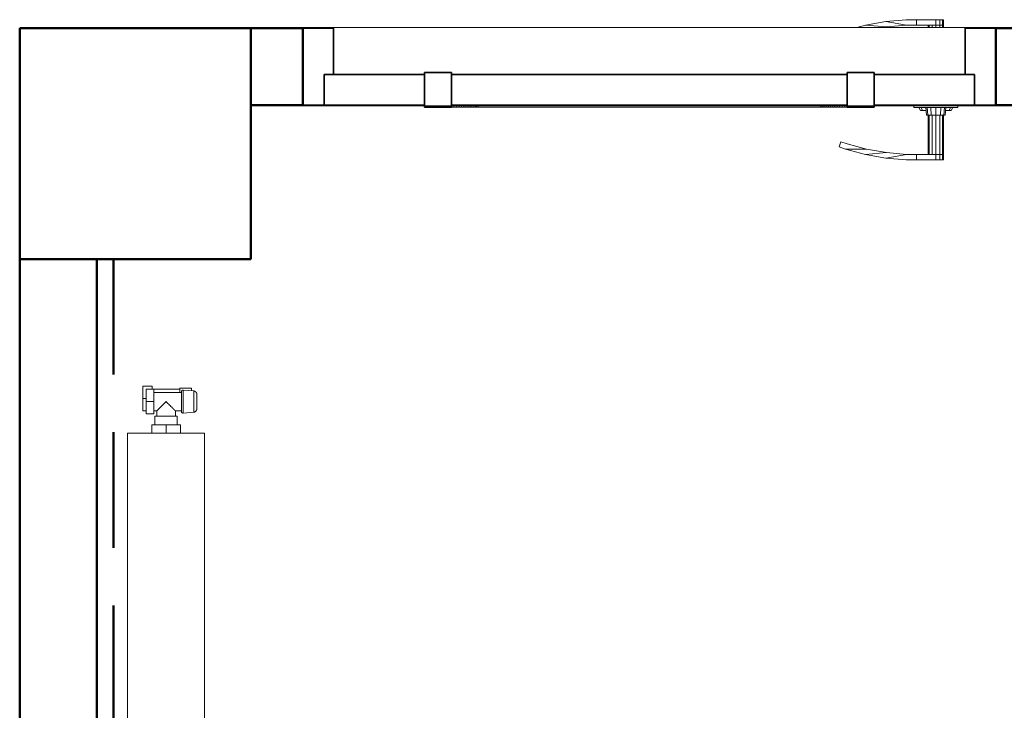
# Model space of a CAD drawing. Header units: millimetres. Extents: x 106 to 21007, y 2709 to 43947.
# Tile 19 of 31: x 15767 to 17045, y 37790 to 38687. Entities that reach past the tile are written whole.
import ezdxf

# ---------------------------------------------------------------- set-up
doc = ezdxf.new("R2010")
doc.units = ezdxf.units.MM
doc.linetypes.add('ADSK_Скрыто', pattern=[300, 150, -150])
doc.linetypes.add('ADSK_Штриховая_ш3 п1_5', pattern=[225, 150, -75])
for name, color, linetype, lineweight in [('A-AREA-____-OTLN', 32, 'ADSK_Штриховая_ш3 п1_5', 50), ('A-COLS-____-MCUT', 52, 'Continuous', 50), ('A-COLS-____-OTLN', 52, 'Continuous', 20), ('A-DETL-____-HDLN', 90, 'ADSK_Скрыто', 9), ('A-DOOR-____-MCUT', 31, 'Continuous', 35), ('A-DOOR-____-OTLN', 31, 'Continuous', 20), ('A-GENM-____-MCUT', 13, 'Continuous', 50), ('A-GENM-____-OTLN', 13, 'Continuous', 20), ('A-WALL-____-MCUT', 113, 'Continuous', 50), ('A-WALL-____-OTLN', 113, 'Continuous', 20), ('M-EQPM-____-OTLN', 50, 'Continuous', 20)]:
    doc.layers.add(name, color=color, linetype=linetype, lineweight=lineweight)

# ---------------------------------------------------------------- blocks, each defined once
blk = doc.blocks.new('Прямая форма - 83 new-610940-В_Этаж 04_Вентиляция')
at = {"layer": 'A-WALL-____-MCUT', "color": 53}
for p, q in [((2443.8, 100), (300, 100)), ((300, 100), (300, 0)), ((2443.8, 0), (2443.8, 100)), ((300, 0), (2443.8, 0))]:
    blk.add_line(p, q, dxfattribs=at)
blk = doc.blocks.new('Прямая форма - SW - 009-610941-В_Этаж 04_Вентиляция')
blk.add_blockref('Прямая форма - 83 new-610940-В_Этаж 04_Вентиляция', (0, 0))
blk = doc.blocks.new('Прямая форма - 83 new-611367-В_Этаж 04_Вентиляция')
at = {"layer": 'A-WALL-____-MCUT', "color": 53}
for p, q in [((367.3, 0), (300, 0)), ((300, 0), (300, -100)), ((367.3, -100), (367.3, 0)), ((3300, 0), (1267.3, 0)), ((1267.3, 0), (1267.3, -100)), ((300, -100), (367.3, -100)), ((1267.3, -100), (3300, -100))]:
    blk.add_line(p, q, dxfattribs=at)
blk = doc.blocks.new('Прямая форма - SW - 012-611368-В_Этаж 04_Вентиляция')
blk.add_blockref('Прямая форма - 83 new-611367-В_Этаж 04_Вентиляция', (0, 0))
blk = doc.blocks.new('Family - DOO - 007-611370-В_Этаж 04_Вентиляция')
at = {"layer": 'A-GENM-____-MCUT', "lineweight": 9}
for p, q in [((450, 1), (-450, 1)), ((-450, 1), (-450, -101)), ((450, -101), (450, 1)), ((-450, -101), (450, -101))]:
    blk.add_line(p, q, dxfattribs=at)
blk = doc.blocks.new('Прямая форма - 83 new-608765-В_Этаж 04_Вентиляция')
at = {"layer": 'A-DOOR-____-MCUT', "color": 133}
for p, q in [((-422, 0), (-450, 0)), ((-450, 0), (-450, -100)), ((-292, 0), (-422, 0)), ((-422, 0), (-422, -40)), ((-422, -40), (-422, 0)), ((-257, 2.5), (-292, 2.5)), ((-292, 2.5), (-292, -42.5)), ((-292, -40), (-292, 0)), ((-257, -42.5), (-257, 2.5)), ((257, 0), (-257, 0)), ((-257, 0), (-257, -40)), ((292, 2.5), (257, 2.5)), ((257, 2.5), (257, -42.5)), ((257, -40), (257, 0)), ((292, -42.5), (292, 2.5)), ((422, 0), (292, 0)), ((292, 0), (292, -40)), ((450, 0), (422, 0)), ((422, 0), (422, -40)), ((422, -40), (422, 0)), ((450, -100), (450, 0)), ((-422, -40), (-292, -40)), ((-410, -40), (-422, -40)), ((-410, -100), (-410, -40)), ((-292, -42.5), (-257, -42.5)), ((-257, -40), (257, -40)), ((257, -42.5), (292, -42.5)), ((292, -40), (422, -40)), ((422, -40), (410, -40)), ((410, -40), (410, -100)), ((-450, -100), (-410, -100)), ((410, -100), (450, -100))]:
    blk.add_line(p, q, dxfattribs=at)
at = {"layer": 'A-DOOR-____-OTLN', "color": 9}
for p, q in [((-382, 71), (-380.7, 71)), ((-382, 71), (-382, 64)), ((-380.7, 64), (-382, 64)), ((-382, 64), (-380.7, 64)), ((-382, 64), (-382, 13)), ((-380.7, 71), (-377, 71)), ((-380.7, 71), (-380.7, 64)), ((-377, 64), (-380.7, 64)), ((-380.7, 64), (-377, 64)), ((-380.7, 64), (-380.7, 13)), ((-377, 71), (-372, 71)), ((-377, 71), (-377, 64)), ((-372, 64), (-377, 64)), ((-377, 64), (-372, 64)), ((-377, 64), (-377, 13)), ((-372, 71), (-347, 71)), ((-372, 71), (-372, 64)), ((-347, 64), (-372, 64)), ((-372, 64), (-372, 13)), ((-367, 13), (-367, 64)), ((-363.3, 13), (-363.3, 64)), ((-362, 64), (-362, 13)), ((-347, 71), (-347, 64)), ((-333.6, 71), (-347, 71)), ((-347, 71), (-347, 64)), ((-347, 64), (-333.9, 64)), ((-333.9, 64), (-306.9, 68.7)), ((-307.8, 61.7), (-333.9, 64)), ((-306.9, 68.7), (-333.6, 71)), ((-307.8, 61.7), (-280.5, 64)), ((-280.5, 64), (-306.9, 68.7)), ((-280.5, 64), (-254.6, 57.1)), ((-282, 57.2), (-307.8, 61.7)), ((-256.7, 50.4), (-282, 57.2)), ((-254.6, 57.1), (-282, 57.2)), ((-254.6, 57.1), (-246.5, 54.1)), ((-246.5, 54.1), (-248.8, 47.5)), ((-248.8, 47.5), (-256.7, 50.4)), ((-385, 3), (-384, 13)), ((-384, 13), (-382.4, 13)), ((-383.3, 3), (-382.4, 13)), ((-382.4, 13), (-378, 13)), ((-378.5, 3), (-378, 13)), ((-378, 13), (-372, 13)), ((-372, 13), (-366, 13)), ((-372, 3), (-372, 13)), ((-366, 13), (-361.6, 13)), ((-365.5, 3), (-366, 13)), ((-361.6, 13), (-360, 13)), ((-361.6, 13), (-360.7, 3)), ((-360, 13), (-359, 3)), ((-343.5, 3), (-400.5, 3)), ((-400.5, 3), (-400.5, 1)), ((-394, 3), (-392, 7)), ((-392, 7), (-389.3, 7)), ((-391.1, 3), (-389.3, 7)), ((-389.3, 7), (-384.6, 7)), ((-359.4, 7), (-354.7, 7)), ((-354.7, 7), (-352, 7)), ((-354.7, 7), (-352.9, 3)), ((-352, 7), (-350, 3)), ((-343.5, 1), (-343.5, 3)), ((-257, 2.5), (-253.6, 2.5)), ((-253.6, 2.5), (-250.3, 2.5)), ((-253.6, 2.5), (-253.6, 1)), ((-250.3, 2.5), (-247, 2.5)), ((-250.3, 2.5), (-250.3, 1)), ((-247, 2.5), (-243.9, 2.5)), ((-247, 2.5), (-247, 1)), ((-243.9, 2.5), (-240.9, 2.5)), ((-243.9, 2.5), (-243.9, 1)), ((-240.9, 2.5), (-238, 2.5)), ((-240.9, 2.5), (-240.9, 1)), ((-238, 2.5), (-235.3, 2.5)), ((-238, 2.5), (-238, 1)), ((-235.3, 2.5), (-232.7, 2.5)), ((-235.3, 2.5), (-235.3, 1)), ((-232.7, 2.5), (-230.3, 2.5)), ((-232.7, 2.5), (-232.7, 1)), ((-230.3, 2.5), (-227.9, 2.5)), ((-230.3, 2.5), (-230.3, 1)), ((-227.9, 2.5), (-225.8, 2.5)), ((-227.9, 2.5), (-227.9, 1)), ((-225.8, 2.5), (-223.8, 2.5)), ((-225.8, 2.5), (-225.8, 1)), ((-223.8, 2.5), (-222, 2.5)), ((-223.8, 2.5), (-223.8, 1)), ((-222, 2.5), (0, 2.5)), ((-222, 2.5), (-222, 1)), ((0, 2.5), (222, 2.5)), ((222, 2.5), (223.8, 2.5)), ((222, 2.5), (222, 1)), ((223.8, 2.5), (225.8, 2.5)), ((223.8, 2.5), (223.8, 1)), ((225.8, 2.5), (227.9, 2.5)), ((225.8, 2.5), (225.8, 1)), ((227.9, 2.5), (230.3, 2.5)), ((227.9, 2.5), (227.9, 1)), ((230.3, 2.5), (232.7, 2.5)), ((230.3, 2.5), (230.3, 1)), ((232.7, 2.5), (235.3, 2.5)), ((232.7, 2.5), (232.7, 1)), ((235.3, 2.5), (238, 2.5)), ((235.3, 2.5), (235.3, 1)), ((238, 2.5), (240.9, 2.5)), ((238, 2.5), (238, 1)), ((240.9, 2.5), (243.9, 2.5)), ((240.9, 2.5), (240.9, 1)), ((243.9, 2.5), (247, 2.5)), ((243.9, 2.5), (243.9, 1)), ((247, 2.5), (250.3, 2.5)), ((247, 2.5), (247, 1)), ((250.3, 2.5), (253.6, 2.5)), ((250.3, 2.5), (250.3, 1)), ((253.6, 2.5), (257, 2.5)), ((253.6, 2.5), (253.6, 1)), ((-382, -101), (-382, -104)), ((-380.7, -101), (-380.7, -104)), ((-377, -101), (-377, -104)), ((-372, -101), (-372, -104)), ((-367, -104), (-367, -101)), ((-363.3, -104), (-363.3, -101)), ((-362, -101), (-362, -104)), ((-307.8, -101.7), (-333.9, -104)), ((-307.8, -101.7), (-303.7, -101)), ((-280.5, -104), (-307.8, -101.7)), ((-269.3, -101), (-280.5, -104)), ((-382, -104), (-380.7, -104)), ((-382, -104), (-382, -111)), ((-380.7, -104), (-382, -104)), ((-380.7, -111), (-382, -111)), ((-380.7, -104), (-377, -104)), ((-380.7, -104), (-380.7, -111)), ((-377, -104), (-380.7, -104)), ((-377, -111), (-380.7, -111)), ((-377, -104), (-372, -104)), ((-377, -104), (-377, -111)), ((-377, -104), (-372, -104)), ((-372, -111), (-377, -111)), ((-372, -104), (-347, -104)), ((-372, -104), (-372, -111)), ((-347, -111), (-372, -111)), ((-347, -104), (-347, -111)), ((-333.9, -104), (-347, -104)), ((-347, -104), (-347, -111)), ((-347, -111), (-333.6, -111)), ((-306.9, -108.7), (-333.9, -104)), ((-333.6, -111), (-306.9, -108.7)), ((-280.5, -104), (-306.9, -108.7))]:
    blk.add_line(p, q, dxfattribs=at)
blk = doc.blocks.new('Прямая форма - DOO - 007-611794-В_Этаж 04_Вентиляция')
blk.add_blockref('Прямая форма - 83 new-608765-В_Этаж 04_Вентиляция', (450, 100))
blk = doc.blocks.new('Прямая форма - 83 new-611835-В_Этаж 04_Вентиляция')
at = {"layer": 'A-COLS-____-MCUT', "color": 53}
for p, q in [((150, 150), (-150, 150)), ((-150, 150), (-150, -150)), ((150, -150), (150, 150)), ((-150, -150), (150, -150))]:
    blk.add_line(p, q, dxfattribs=at)
blk = doc.blocks.new('Прямая форма - CRE - 002-611836-В_Этаж 04_Вентиляция')
blk.add_blockref('Прямая форма - 83 new-611835-В_Этаж 04_Вентиляция', (0, 0))
blk = doc.blocks.new('83 new_ifc_RVT-1-В_Этаж 04_Вентиляция')
at = {"layer": 'A-COLS-____-OTLN', "color": 253, "lineweight": 9}
blk.add_blockref('Прямая форма - CRE - 002-611836-В_Этаж 04_Вентиляция', (26760.3, 38525.8), dxfattribs=at)
at = {"layer": 'A-DOOR-____-OTLN', "color": 253, "lineweight": 9, "rotation": 180}
blk.add_blockref('Прямая форма - DOO - 007-611794-В_Этаж 04_Вентиляция', (27877.6, 38675.8), dxfattribs=at)
at = {"layer": 'A-GENM-____-OTLN', "color": 253, "lineweight": 9}
blk.add_blockref('Family - DOO - 007-611370-В_Этаж 04_Вентиляция', (27427.6, 38675.8), dxfattribs=at)
at = {"layer": 'A-WALL-____-OTLN', "color": 253, "lineweight": 9}
blk.add_blockref('Прямая форма - SW - 012-611368-В_Этаж 04_Вентиляция', (26610.3, 38675.8), dxfattribs=at)
at = {"layer": 'A-WALL-____-OTLN', "color": 253, "lineweight": 9, "rotation": 270}
blk.add_blockref('Прямая форма - SW - 009-610941-В_Этаж 04_Вентиляция', (26610.3, 38675.8), dxfattribs=at)
blk = doc.blocks.new('ADSK_Радиатор универсальный_Боковое подключение_Клапаны - Радиатор 600х1200-V3-В_Этаж 04_Вентиляция')
at = {"layer": 'A-DETL-____-HDLN', "flags": 128}
for points in [[(-650, 20), (-650, 20), (-650, 20), (-649.9, 20), (-649.9, 20), (-649.8, 20), (-649.7, 20)], [(-649.7, 20), (-649.8, 20), (-649.9, 20), (-649.9, 20), (-650, 20), (-650, 20), (-650, 20), (-650, 20)], [(-632, 20), (-632, 20), (-632, 20), (-632.1, 20), (-632.1, 20), (-632.2, 20), (-632.3, 20)], [(-632.2, 20), (-632.1, 20), (-632.1, 20), (-632, 20), (-632, 20), (-632, 20), (-632, 20)], [(-653.8, 0), (-653.9, 0), (-653.9, 0), (-654, 0), (-654, 0), (-654, 0)], [(-654, 0), (-654, 0), (-654, 0), (-653.9, 0), (-653.8, 0), (-653.7, 0)], [(-628, 0), (-628, 0), (-628, 0), (-628.1, 0), (-628.2, 0)], [(-628.2, 0), (-628.1, 0), (-628.1, 0), (-628, 0), (-628, 0), (-628, 0)]]:
    blk.add_lwpolyline(points, dxfattribs=at)
at = {"layer": 'M-EQPM-____-OTLN'}
for p, q in [((600, 30), (-600, 30)), ((-600, 30), (-600, -70)), ((-600, 30), (-600, -70)), ((600, 30), (-600, 30)), ((600, -70), (600, 30)), ((600, -70), (600, 30)), ((-658.5, 13), (-658.5, -2)), ((-655.2, 13), (-658.5, 13)), ((-654.9, 15.8), (-656, 2.3)), ((-627.1, 15.8), (-654.9, 15.8)), ((-626, 2.3), (-627.1, 15.8)), ((-626, 2.3), (-656, 2.3)), ((-653, 0), (-653, -36)), ((-629, -8), (-629, 0)), ((-658.5, -2), (-653, -2)), ((-657, -2), (-657, -36)), ((-629, 0), (-653, 0)), ((-622, -8), (-629, -8)), ((-611, -5.5), (-622, -5.5)), ((-622, -5.5), (-622, -34.5)), ((-611, -20), (-611, -1.5)), ((-611, -1.5), (-600, -1.5)), ((610, -8), (600, -8)), ((610, -9.1), (610, -8)), ((610, -9.2), (610, -10.1)), ((610, -9.2), (615, -9.2)), ((615, -10.1), (610, -10.1)), ((610, -18.9), (610, -10.2)), ((617, -9.2), (615, -9.2)), ((615, -10.1), (615, -9.2)), ((615, -10.1), (615, -19.1)), ((617, -30.8), (617, -9.2)), ((617, -9.5), (617, -9.2)), ((-611, -38.5), (-611, -20)), ((-611, -20), (-600, -20)), ((610, -19.1), (610, -20.9)), ((610, -19.1), (615, -19.1)), ((615, -20.9), (610, -20.9)), ((610, -29.8), (610, -21.1)), ((615, -20.9), (615, -19.1)), ((615, -20.9), (615, -29.9)), ((622, -17.5), (617, -17.5)), ((622, -22.5), (617, -22.5)), ((622, -22.5), (622, -17.5)), ((-661, -38), (-657, -38)), ((-661, -50), (-661, -38)), ((-657, -36), (-641, -36)), ((-657, -46), (-657, -36)), ((-641, -36), (-625, -36)), ((-641, -36), (-641, -46)), ((-629, -36), (-629, -32)), ((-629, -32), (-622, -32)), ((-625, -46), (-625, -36)), ((-622, -34.5), (-611, -34.5)), ((600, -32), (610, -32)), ((610, -29.9), (610, -30.8)), ((610, -29.9), (615, -29.9)), ((615, -30.8), (610, -30.8)), ((610, -32), (610, -30.9)), ((615, -30.8), (615, -29.9)), ((615, -30.8), (617, -30.8)), ((617, -30.8), (617, -30.5)), ((-645, -50), (-661, -50)), ((-641, -46), (-657, -46)), ((-645, -46), (-645, -50)), ((-629, -50), (-645, -50)), ((-625, -46), (-641, -46)), ((-629, -50), (-629, -46)), ((-611, -38.5), (-600, -38.5)), ((-600, -70), (600, -70)), ((-600, -70), (600, -70))]:
    blk.add_line(p, q, dxfattribs=at)
at = {"layer": 'M-EQPM-____-OTLN', "flags": 128}
for points in [[(-654.9, 15.8), (-654.9, 16), (-654.8, 16.2), (-654.8, 16.4), (-654.7, 16.6), (-654.7, 16.8), (-654.6, 17), (-654.5, 17.2), (-654.4, 17.4), (-654.3, 17.5), (-654.2, 17.7), (-654.1, 17.9), (-654, 18), (-653.9, 18.2), (-653.7, 18.3), (-653.6, 18.5), (-653.4, 18.6), (-653.3, 18.8), (-653.1, 18.9), (-653, 19), (-652.8, 19.1), (-652.7, 19.2), (-652.5, 19.3), (-652.3, 19.4), (-652.1, 19.5), (-651.9, 19.6), (-651.8, 19.7), (-651.6, 19.7), (-651.4, 19.8), (-651.2, 19.9), (-651, 19.9), (-650.8, 19.9), (-650.6, 20), (-650.4, 20), (-650.2, 20), (-650, 20)], [(-650, 20), (-650, 20), (-650, 20), (-649.9, 20), (-649.9, 20), (-649.8, 20), (-649.7, 20), (-649.6, 20), (-649.5, 20), (-649.4, 20), (-649.3, 20), (-649.1, 20), (-649, 20), (-648.8, 20), (-648.6, 20), (-648.4, 20), (-648.2, 20), (-648, 20), (-647.8, 20), (-647.5, 20), (-647.3, 20), (-647, 20), (-646.7, 20), (-646.5, 20), (-646.2, 20)], [(-632, 20), (-632, 20), (-632, 20), (-632.1, 20), (-632.1, 20), (-632.2, 20), (-632.3, 20), (-632.4, 20), (-632.5, 20), (-632.6, 20), (-632.7, 20), (-632.9, 20), (-633, 20), (-633.2, 20), (-633.4, 20), (-633.6, 20), (-633.8, 20), (-634, 20), (-634.2, 20), (-634.5, 20), (-634.7, 20), (-635, 20), (-635.3, 20), (-635.5, 20), (-635.8, 20), (-636.1, 20), (-636.4, 20), (-636.8, 20), (-637.1, 20), (-637.4, 20), (-637.7, 20), (-638.1, 20), (-638.4, 20), (-638.8, 20), (-639.1, 20), (-639.5, 20), (-639.8, 20), (-640.2, 20), (-640.5, 20), (-640.9, 20), (-641.3, 20), (-641.6, 20), (-642, 20), (-642.3, 20), (-642.7, 20), (-643, 20), (-643.4, 20), (-643.7, 20), (-644.1, 20), (-644.4, 20), (-644.7, 20), (-645.1, 20), (-645.4, 20), (-645.7, 20), (-646, 20), (-646.3, 20), (-646.6, 20), (-646.9, 20), (-647.1, 20), (-647.4, 20), (-647.6, 20), (-647.9, 20), (-648.1, 20), (-648.3, 20), (-648.5, 20), (-648.7, 20), (-648.9, 20), (-649.1, 20), (-649.2, 20), (-649.4, 20), (-649.5, 20), (-649.6, 20), (-649.7, 20), (-649.8, 20), (-649.9, 20), (-649.9, 20), (-650, 20), (-650, 20), (-650, 20), (-650, 20)], [(-635.7, 20), (-635.4, 20), (-635.1, 20), (-634.9, 20), (-634.6, 20), (-634.4, 20), (-634.1, 20), (-633.9, 20), (-633.7, 20), (-633.5, 20), (-633.3, 20), (-633.1, 20), (-632.9, 20), (-632.8, 20), (-632.6, 20), (-632.5, 20), (-632.4, 20), (-632.3, 20), (-632.2, 20), (-632.1, 20), (-632.1, 20), (-632, 20), (-632, 20), (-632, 20), (-632, 20)], [(-632, 20), (-631.8, 20), (-631.6, 20), (-631.4, 20), (-631.2, 19.9), (-631, 19.9), (-630.8, 19.9), (-630.6, 19.8), (-630.4, 19.7), (-630.2, 19.7), (-630.1, 19.6), (-629.9, 19.5), (-629.7, 19.4), (-629.5, 19.3), (-629.3, 19.2), (-629.2, 19.1), (-629, 19), (-628.9, 18.9), (-628.7, 18.8), (-628.6, 18.6), (-628.4, 18.5), (-628.3, 18.3), (-628.1, 18.2), (-628, 18), (-627.9, 17.9), (-627.8, 17.7), (-627.7, 17.5), (-627.6, 17.4), (-627.5, 17.2), (-627.4, 17), (-627.3, 16.8), (-627.3, 16.6), (-627.2, 16.4), (-627.2, 16.2), (-627.1, 16), (-627.1, 15.8)], [(-654, 0), (-654.1, 0), (-654.2, 0), (-654.2, 0), (-654.3, 0), (-654.4, 0), (-654.5, 0.1), (-654.6, 0.1), (-654.6, 0.1), (-654.7, 0.1), (-654.8, 0.2), (-654.9, 0.2), (-654.9, 0.2), (-655, 0.3), (-655.1, 0.3), (-655.1, 0.3), (-655.2, 0.4), (-655.3, 0.4), (-655.3, 0.5), (-655.4, 0.6), (-655.4, 0.6), (-655.5, 0.7), (-655.5, 0.7), (-655.6, 0.8), (-655.6, 0.9), (-655.7, 0.9), (-655.7, 1), (-655.8, 1.1), (-655.8, 1.1), (-655.8, 1.2), (-655.9, 1.3), (-655.9, 1.4), (-655.9, 1.4), (-655.9, 1.5), (-656, 1.6), (-656, 1.7), (-656, 1.7), (-656, 1.8), (-656, 1.9), (-656, 2), (-656, 2.1), (-656, 2.1), (-656, 2.2), (-656, 2.3), (-656, 2.3)], [(-651.6, 0), (-651.9, 0), (-652.1, 0), (-652.4, 0), (-652.6, 0), (-652.9, 0), (-653.1, 0), (-653.2, 0), (-653.4, 0), (-653.6, 0), (-653.7, 0), (-653.8, 0), (-653.9, 0), (-653.9, 0), (-654, 0), (-654, 0), (-654, 0)], [(-654, 0), (-654, 0), (-654, 0), (-653.9, 0), (-653.8, 0), (-653.7, 0), (-653.6, 0), (-653.5, 0), (-653.3, 0), (-653.2, 0), (-653, 0), (-652.8, 0), (-652.5, 0), (-652.3, 0), (-652, 0), (-651.7, 0), (-651.4, 0), (-651.1, 0), (-650.8, 0), (-650.4, 0), (-650.1, 0), (-649.7, 0), (-649.3, 0), (-648.9, 0), (-648.5, 0), (-648, 0), (-647.6, 0), (-647.1, 0), (-646.7, 0), (-646.2, 0), (-645.7, 0), (-645.2, 0), (-644.7, 0), (-644.2, 0), (-643.7, 0), (-643.2, 0), (-642.7, 0), (-642.2, 0), (-641.7, 0), (-641.1, 0), (-640.6, 0), (-640.1, 0), (-639.6, 0), (-639.1, 0), (-638.6, 0), (-638, 0), (-637.5, 0), (-637, 0), (-636.6, 0), (-636.1, 0), (-635.6, 0), (-635.1, 0), (-634.7, 0), (-634.2, 0), (-633.8, 0), (-633.3, 0), (-632.9, 0), (-632.5, 0), (-632.1, 0), (-631.8, 0), (-631.4, 0), (-631.1, 0), (-630.7, 0), (-630.4, 0), (-630.1, 0), (-629.9, 0), (-629.6, 0), (-629.4, 0), (-629.1, 0), (-628.9, 0), (-628.8, 0), (-628.6, 0), (-628.4, 0), (-628.3, 0), (-628.2, 0), (-628.1, 0), (-628.1, 0), (-628, 0), (-628, 0), (-628, 0)], [(-628, 0), (-628, 0), (-628, 0), (-628.1, 0), (-628.2, 0), (-628.3, 0), (-628.4, 0), (-628.5, 0), (-628.7, 0), (-628.8, 0), (-629, 0), (-629.2, 0), (-629.5, 0), (-629.7, 0), (-630, 0), (-630.3, 0)], [(-626, 2.3), (-626, 2.3), (-626, 2.2), (-626, 2.1), (-626, 2), (-626, 1.9), (-626, 1.9), (-626, 1.8), (-626, 1.7), (-626, 1.6), (-626.1, 1.5), (-626.1, 1.5), (-626.1, 1.4), (-626.1, 1.3), (-626.1, 1.2), (-626.2, 1.2), (-626.2, 1.1), (-626.3, 1), (-626.3, 1), (-626.3, 0.9), (-626.4, 0.8), (-626.4, 0.8), (-626.5, 0.7), (-626.5, 0.6), (-626.6, 0.6), (-626.6, 0.5), (-626.7, 0.5), (-626.8, 0.4), (-626.8, 0.4), (-626.9, 0.3), (-627, 0.3), (-627, 0.2), (-627.1, 0.2), (-627.2, 0.2), (-627.3, 0.1), (-627.3, 0.1), (-627.4, 0.1), (-627.5, 0.1), (-627.6, 0), (-627.6, 0), (-627.7, 0), (-627.8, 0), (-627.9, 0), (-628, 0), (-628, 0)], [(615, -9.2), (615.5, -9.3), (616, -9.4)], [(617, -10.1), (617.8, -11), (618.6, -12.5), (619.6, -15.7), (619.8, -17.5)], [(617, -29.9), (617.8, -29), (618.6, -27.5), (619.6, -24.3), (619.8, -22.5)], [(615, -30.8), (615.5, -30.7), (616, -30.6)]]:
    blk.add_lwpolyline(points, dxfattribs=at)
at = {"layer": 'M-EQPM-____-OTLN'}
for points, knots in [([(-641, -20), (-640.2, -19.2), (-638.7, -17.7), (-636.8, -15.8), (-635.5, -14.5), (-634.8, -13.8), (-634.3, -13.3), (-633.8, -12.8), (-633.3, -12.3), (-632.8, -11.8), (-632.3, -11.3), (-631.8, -10.8), (-631.4, -10.4), (-631, -10), (-630.6, -9.6), (-630.3, -9.3), (-629.9, -8.9), (-629.7, -8.7), (-629.4, -8.4), (-629.2, -8.2), (-629.1, -8.1), (-629, -8), (-629, -8)], [0, 0, 0, 0, 0.142857, 0.285714, 0.357143, 0.392857, 0.428571, 0.464286, 0.5, 0.535714, 0.571429, 0.607143, 0.642857, 0.678571, 0.714286, 0.75, 0.785714, 0.821429, 0.857143, 0.892857, 0.928571, 1, 1, 1, 1]), ([(-629, -32), (-629, -32), (-629.1, -31.9), (-629.2, -31.8), (-629.4, -31.6), (-629.7, -31.3), (-629.9, -31.1), (-630.3, -30.7), (-630.6, -30.4), (-631, -30), (-631.4, -29.6), (-631.8, -29.2), (-632.3, -28.7), (-632.8, -28.2), (-633.4, -27.6), (-634.1, -26.9), (-634.8, -26.2), (-635.5, -25.5), (-636.8, -24.2), (-638.7, -22.3), (-640.2, -20.8), (-641, -20)], [0, 0, 0, 0, 0.071429, 0.107143, 0.142857, 0.178571, 0.214286, 0.25, 0.285714, 0.321429, 0.357143, 0.392857, 0.428571, 0.464286, 0.5, 0.571429, 0.607143, 0.642857, 0.714286, 0.857143, 1, 1, 1, 1])]:
    blk.add_open_spline(points, degree=3, knots=knots, dxfattribs=at)

msp = doc.modelspace()

# ---------------------------------------------------------------- linework, layer by layer
at = {"layer": 'A-AREA-____-OTLN'}
msp.add_line((15888.9, 38375.8), (15888.9, 37007.9), dxfattribs=at)

# ---------------------------------------------------------------- block references
at = {"lineweight": 9}
msp.add_blockref('83 new_ifc_RVT-1-В_Этаж 04_Вентиляция', (-10843.3, 0), dxfattribs=at)
at = {"layer": 'A-DETL-____-HDLN', "rotation": 270.0000000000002}
msp.add_blockref('ADSK_Радиатор универсальный_Боковое подключение_Клапаны - Радиатор 600х1200-V3-В_Этаж 04_Вентиляция', (15977, 37549.7), dxfattribs=at)

doc.saveas('drawing.dxf')
